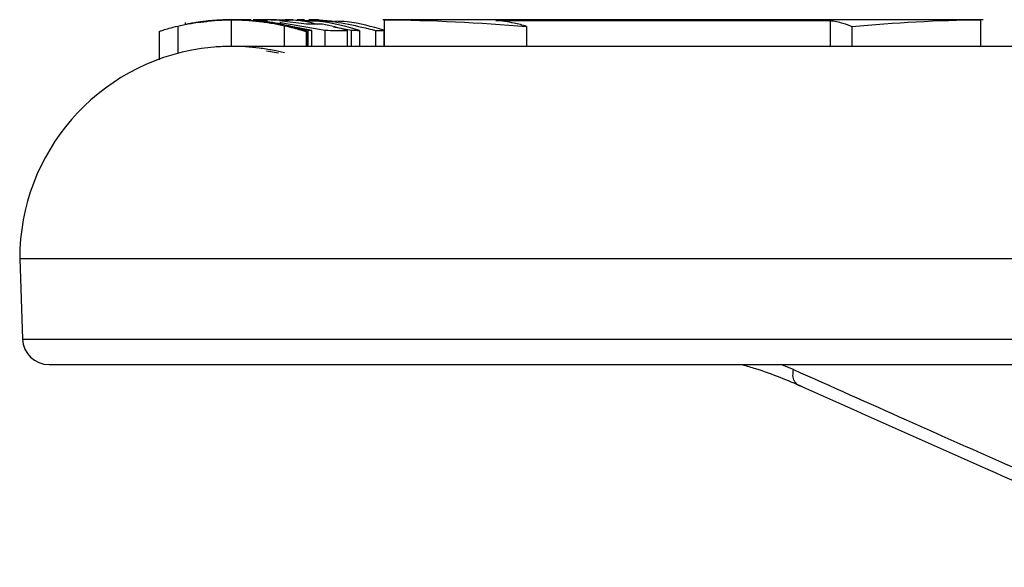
# Model space of a CAD drawing. Header units: millimetres. Extents: x 415 to 1550, y 0 to 812.
# Tile 49 of 51: x 1370 to 1425, y 508 to 539. Entities that reach past the tile are written whole.
import ezdxf

# ---------------------------------------------------------------- set-up
doc = ezdxf.new("R2010")
doc.units = ezdxf.units.MM

msp = doc.modelspace()

# ---------------------------------------------------------------- linework, layer by layer
at = {"color": 7, "linetype": 'Continuous', "lineweight": 25}
for p, q in [((1379.107, 538.696), (1379.107, 538.572)), ((1379.829, 538.686), (1380.339, 538.747)), ((1381.713, 538.843), (1381.713, 537.343)), ((1382.02, 538.843), (1381.911, 538.843)), ((1382.81, 538.843), (1382.167, 538.843)), ((1382.282, 538.841), (1382.282, 538.85)), ((1382.843, 538.843), (1382.81, 538.843)), ((1383.258, 538.836), (1382.952, 538.838)), ((1384.634, 538.566), (1383.482, 538.793)), ((1383.719, 538.792), (1383.718, 538.797)), ((1383.749, 538.676), (1383.749, 538.845)), ((1384.766, 538.834), (1384.287, 538.826)), ((1385.969, 538.601), (1384.445, 538.779)), ((1384.508, 538.574), (1384.508, 538.706)), ((1384.508, 538.685), (1387.025, 538.258)), ((1385.217, 538.843), (1384.787, 538.843)), ((1386.65, 538.843), (1386.111, 538.843)), ((1390.368, 538.843), (1390.368, 537.343)), ((1396.678, 538.806), (1405.305, 538.806)), ((1405.305, 538.806), (1415.587, 538.806)), ((1415.587, 538.806), (1415.587, 537.343)), ((1424.118, 537.343), (1424.118, 538.843)), ((1377.638, 538.188), (1377.638, 536.582)), ((1386.271, 538.243), (1384.922, 538.509)), ((1385.506, 538.351), (1386.06, 538.258)), ((1385.98, 537.343), (1385.98, 538.192)), ((1386.06, 538.258), (1386.06, 537.343)), ((1386.271, 537.343), (1386.271, 538.243)), ((1387.025, 537.343), (1387.025, 538.258)), ((1387.498, 538.437), (1388.515, 538.261)), ((1388.272, 538.247), (1388.272, 537.343)), ((1388.515, 537.343), (1388.515, 538.261)), ((1388.981, 538.245), (1388.981, 537.343)), ((1389.878, 538.239), (1389.878, 537.343)), ((1390.358, 538.249), (1390.358, 537.343)), ((1398.427, 538.474), (1398.427, 537.343)), ((1416.812, 538.474), (1416.812, 537.343)), ((1537.752, 537.343), (1381.752, 537.343)), ((1384.383, 536.963), (1383.716, 537.075)), ((1369.752, 525.343), (1369.911, 520.791)), ((1369.752, 525.343), (1549.752, 525.343)), ((1371.411, 519.343), (1548.094, 519.343))]:
    msp.add_line(p, q, dxfattribs=at)
at = {"color": 8, "linetype": 'Continuous', "lineweight": 25}
for p, q in [((1378.691, 538.491), (1378.691, 536.946)), ((1384.73, 537.343), (1384.73, 538.511)), ((1385.976, 538.184), (1385.976, 537.343)), ((1369.911, 520.791), (1523.28, 520.791)), ((1413.523, 519.066), (1412.798, 519.343))]:
    msp.add_line(p, q, dxfattribs=at)
at = {"color": 7, "linetype": 'Continuous', "lineweight": 25}
for centre, radius, start, end in [((1381.752, 525.343), 13.5, 90, 96.4889), ((1381.752, 525.343), 13.5, 81.6431, 90), ((1381.752, 525.343), 12, 98.2412, 180), ((1371.411, 520.843), 1.5, 182, 270)]:
    msp.add_arc(centre, radius, start, end, dxfattribs=at)
for points, knots in [([(1378.691, 538.491), (1378.897, 538.539), (1379.118, 538.586), (1379.59, 538.671), (1379.844, 538.71), (1380.361, 538.774), (1380.626, 538.799), (1381.163, 538.833), (1381.438, 538.842), (1381.713, 538.843)], [0, 0, 0, 0, 0.25, 0.25, 0.5, 0.5, 0.75, 0.75, 1, 1, 1, 1]), ([(1379.715, 538.686), (1379.612, 538.669), (1379.413, 538.636), (1379.204, 538.594), (1379.141, 538.58), (1379.112, 538.573)], [0, 0, 0, 0, 0.362939, 0.701086, 1, 1, 1, 1]), ([(1381.769, 538.843), (1381.687, 538.843), (1381.528, 538.842), (1381.295, 538.836), (1381.073, 538.826), (1380.863, 538.814), (1380.664, 538.799), (1380.477, 538.782), (1380.301, 538.764), (1380.137, 538.745), (1379.984, 538.725), (1379.843, 538.705), (1379.757, 538.692), (1379.715, 538.686)], [0, 0, 0, 0, 0.111329, 0.217837, 0.319706, 0.41714, 0.51038, 0.5997, 0.685413, 0.767875, 0.847489, 0.924701, 1, 1, 1, 1]), ([(1381.713, 538.843), (1381.981, 538.844), (1382.249, 538.837), (1382.783, 538.807), (1383.047, 538.784), (1383.559, 538.724), (1383.808, 538.688), (1384.29, 538.605), (1384.518, 538.559), (1384.73, 538.511)], [0, 0, 0, 0, 0.25, 0.25, 0.5, 0.5, 0.75, 0.75, 1, 1, 1, 1]), ([(1382.666, 538.808), (1382.477, 538.824), (1382.204, 538.847), (1381.921, 538.843), (1381.833, 538.842)], [0, 0, 0, 0, 0.689205, 1, 1, 1, 1]), ([(1382.277, 538.84), (1382.281, 538.84), (1382.297, 538.841), (1382.285, 538.841), (1382.276, 538.841)], [0, 0, 0, 0, 0.249777, 1, 1, 1, 1]), ([(1384.851, 538.527), (1384.442, 538.617), (1383.837, 538.751), (1383.105, 538.784), (1382.869, 538.795)], [0, 0, 0, 0, 0.677536, 1, 1, 1, 1]), ([(1384.286, 538.843), (1384.1, 538.843), (1383.69, 538.843), (1383.368, 538.843), (1383.192, 538.843)], [0, 0, 0, 0, 0.4548, 1, 1, 1, 1]), ([(1383.718, 538.801), (1383.687, 538.806), (1383.633, 538.812), (1383.478, 538.825), (1383.377, 538.831), (1383.258, 538.836)], [0, 0, 0, 0, 0.5, 0.5, 1, 1, 1, 1]), ([(1384.541, 538.564), (1384.538, 538.564), (1384.532, 538.565), (1384.512, 538.568), (1384.482, 538.573), (1384.443, 538.58), (1384.395, 538.589), (1384.337, 538.6), (1384.27, 538.612), (1384.193, 538.625), (1384.106, 538.641), (1384.01, 538.657), (1383.905, 538.674), (1383.829, 538.685), (1383.79, 538.691)], [0, 0, 0, 0, 0.08584, 0.169415, 0.251232, 0.331833, 0.411779, 0.491646, 0.572008, 0.653429, 0.736449, 0.821577, 0.909284, 1, 1, 1, 1]), ([(1383.866, 538.696), (1383.904, 538.69), (1383.978, 538.678), (1384.08, 538.661), (1384.172, 538.644), (1384.254, 538.629), (1384.325, 538.614), (1384.409, 538.597), (1384.489, 538.579), (1384.543, 538.566), (1384.542, 538.565), (1384.541, 538.564)], [0, 0, 0, 0, 0.089238, 0.175509, 0.259231, 0.340861, 0.420895, 0.499856, 0.663072, 0.828118, 1, 1, 1, 1]), ([(1383.972, 538.834), (1384.09, 538.834), (1384.209, 538.834), (1384.328, 538.834), (1384.474, 538.833), (1384.62, 538.834), (1384.766, 538.834)], [0, 0, 0, 0, 0.001537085, 0.001537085, 0.001537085, 0.003431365, 0.003431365, 0.003431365, 0.003431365]), ([(1384.789, 538.813), (1384.924, 538.825), (1385.527, 538.875), (1386.119, 538.718), (1386.577, 538.597)], [0, 0, 0, 0, 0.224669, 1, 1, 1, 1]), ([(1388.981, 538.245), (1388.293, 538.442), (1387.123, 538.776), (1385.912, 538.792), (1385.413, 538.799)], [0, 0, 0, 0, 0.587698, 1, 1, 1, 1]), ([(1385.862, 538.843), (1385.782, 538.843), (1385.63, 538.843), (1385.503, 538.843), (1385.443, 538.843)], [0, 0, 0, 0, 0.5258876, 1, 1, 1, 1]), ([(1385.83, 538.778), (1386.153, 538.788), (1387.521, 538.831), (1388.857, 538.495), (1389.878, 538.239)], [0, 0, 0, 0, 0.236245, 1, 1, 1, 1]), ([(1386.877, 538.603), (1386.759, 538.6), (1386.64, 538.599), (1386.522, 538.598), (1386.337, 538.596), (1386.153, 538.597), (1385.969, 538.601)], [0, 0, 0, 0, 0.001537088, 0.001537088, 0.001537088, 0.00392507, 0.00392507, 0.00392507, 0.00392507]), ([(1386.112, 538.811), (1386.264, 538.822), (1386.726, 538.856), (1387.188, 538.8), (1387.498, 538.763)], [0, 0, 0, 0, 0.328594, 1, 1, 1, 1]), ([(1390.358, 538.249), (1389.671, 538.456), (1388.76, 538.729), (1387.818, 538.754), (1387.586, 538.76)], [0, 0, 0, 0, 0.754049, 1, 1, 1, 1]), ([(1404.598, 538.843), (1403.192, 538.843), (1400.381, 538.843), (1396.625, 538.843), (1393.2, 538.843), (1391.268, 538.843), (1390.302, 538.843)], [0, 0, 0, 0, 0.25, 0.5, 0.75, 1, 1, 1, 1]), ([(1398.427, 538.474), (1398.191, 538.543), (1397.954, 538.602), (1397.715, 538.652), (1397.371, 538.723), (1397.025, 538.775), (1396.678, 538.806)], [-1.8052332, -1.8052332, -1.8052332, -1.8052332, -1.7394213, -1.7394213, -1.7394213, -1.6449382, -1.6449382, -1.6449382, -1.6449382]), ([(1424.247, 538.843), (1422.457, 538.843), (1418.878, 538.843), (1413.822, 538.843), (1409.008, 538.843), (1406.068, 538.843), (1404.598, 538.843)], [0, 0, 0, 0, 0.25, 0.5, 0.75, 1, 1, 1, 1]), ([(1415.587, 538.806), (1415.83, 538.775), (1416.073, 538.723), (1416.313, 538.652), (1416.48, 538.602), (1416.647, 538.543), (1416.812, 538.474)], [-1.805233, -1.805233, -1.805233, -1.805233, -1.71075, -1.71075, -1.71075, -1.6449382, -1.6449382, -1.6449382, -1.6449382]), ([(1377.642, 538.181), (1377.631, 538.181), (1377.641, 538.187), (1377.713, 538.215), (1377.776, 538.237), (1377.954, 538.293), (1378.069, 538.328), (1378.351, 538.407), (1378.512, 538.449), (1378.691, 538.491)], [0, 0, 0, 0, 0.25, 0.25, 0.5, 0.5, 0.75, 0.75, 1, 1, 1, 1]), ([(1384.73, 538.511), (1384.918, 538.469), (1385.09, 538.426), (1385.395, 538.346), (1385.529, 538.308), (1385.74, 538.247), (1385.821, 538.224), (1385.934, 538.192), (1385.965, 538.185), (1385.976, 538.184)], [0, 0, 0, 0, 0.25, 0.25, 0.5, 0.5, 0.75, 0.75, 1, 1, 1, 1]), ([(1385.976, 538.184), (1385.987, 538.184), (1385.975, 538.191), (1385.895, 538.224), (1385.825, 538.25), (1385.63, 538.315), (1385.504, 538.355), (1385.206, 538.44), (1385.037, 538.484), (1384.851, 538.527)], [0, 0, 0, 0, 0.25, 0.25, 0.5, 0.5, 0.75, 0.75, 1, 1, 1, 1]), ([(1386.06, 538.258), (1386.096, 538.255), (1386.166, 538.249), (1386.236, 538.245), (1386.271, 538.243)], [0, 0, 0, 0, 0.501816, 1, 1, 1, 1]), ([(1388.515, 538.261), (1388.593, 538.258), (1388.748, 538.251), (1388.904, 538.247), (1388.981, 538.245)], [0, 0, 0, 0, 0.500166, 1, 1, 1, 1]), ([(1389.878, 538.239), (1389.958, 538.24), (1390.118, 538.242), (1390.278, 538.247), (1390.358, 538.249)], [0, 0, 0, 0, 0.49879, 1, 1, 1, 1]), ([(1381.713, 537.343), (1381.391, 537.336), (1380.817, 537.322), (1380.271, 537.25), (1380.031, 537.218)], [0, 0, 0, 0, 0.560206, 1, 1, 1, 1]), ([(1384.73, 536.968), (1384.519, 537.022), (1384.294, 537.074), (1383.818, 537.167), (1383.564, 537.209), (1382.79, 537.31), (1382.251, 537.345), (1381.713, 537.343)], [0, 0, 0, 0, 0.25, 0.25, 0.5, 0.5, 1, 1, 1, 1]), ([(1410.628, 519.343), (1410.878, 519.27), (1412.181, 518.889), (1413.18, 518.46), (1413.987, 518.113)], [0, 0, 0, 0, 0.192299, 1, 1, 1, 1]), ([(1413.523, 519.066), (1415.649, 518.115), (1419.568, 516.364), (1424.653, 514.104), (1428.653, 512.337), (1431.78, 510.965), (1434.543, 509.762), (1436.264, 509.023), (1437.064, 508.68)], [0, 0, 0, 0, 0.271304, 0.500036, 0.648383, 0.781159, 0.898364, 1, 1, 1, 1]), ([(1413.69, 518.241), (1417.302, 516.624), (1425.12, 513.124), (1432.961, 509.716), (1437.18, 507.881)], [0, 0, 0, 0, 0.461861, 1, 1, 1, 1]), ([(1413.987, 518.113), (1413.9, 518.124), (1413.786, 518.138), (1413.716, 518.231), (1413.7, 518.254)], [0, 0, 0, 0, 0.761495, 1, 1, 1, 1])]:
    msp.add_open_spline(points, degree=3, knots=knots, dxfattribs=at)
for points in [[(1383.482, 538.793), (1383.561, 538.792), (1383.64, 538.792), (1383.719, 538.792)], [(1388.272, 538.247), (1387.814, 538.392), (1387.349, 538.511), (1386.877, 538.603)], [(1390.368, 538.843), (1393.058, 538.843), (1395.743, 538.666), (1398.427, 538.474)], [(1416.812, 538.474), (1419.246, 538.666), (1421.68, 538.843), (1424.118, 538.843)], [(1387.025, 538.258), (1387.44, 538.235), (1387.856, 538.231), (1388.272, 538.247)]]:
    msp.add_open_spline(points, degree=3, dxfattribs=at)
at = {"color": 8, "linetype": 'Continuous', "lineweight": 25}
for points, knots in [([(1404.598, 538.839), (1404.626, 538.84), (1404.862, 538.853), (1405.098, 538.828), (1405.305, 538.806)], [0, 0, 0, 0, 0.119948, 1, 1, 1, 1]), ([(1413.7, 518.254), (1413.653, 518.3), (1413.541, 518.411), (1413.473, 518.709), (1413.506, 518.95), (1413.523, 519.066)], [0, 0, 0, 0, 0.268976, 0.648149, 1, 1, 1, 1])]:
    msp.add_open_spline(points, degree=3, knots=knots, dxfattribs=at)

doc.saveas('drawing.dxf')
